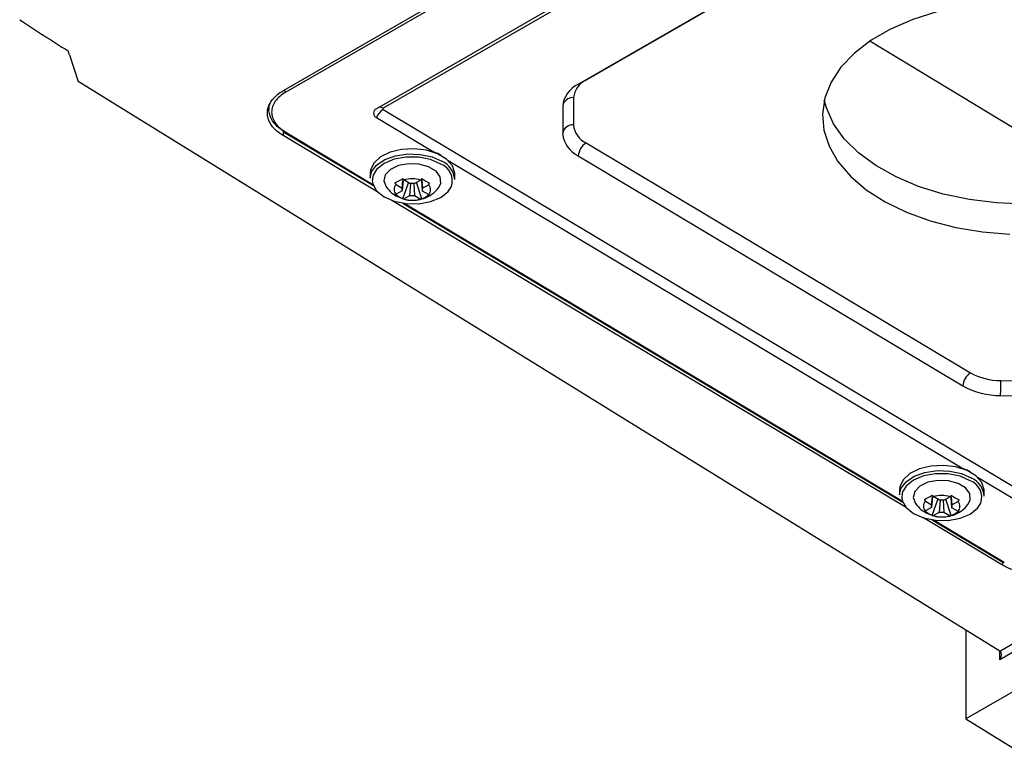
# Model space of a CAD drawing. Header units: millimetres. Extents: x 82 to 1337, y -230 to 1154.
# Tile 17 of 217: x 1028 to 1120, y -200 to -132. Entities that reach past the tile are written whole.
import ezdxf

# ---------------------------------------------------------------- set-up
doc = ezdxf.new("R2010")
doc.units = ezdxf.units.MM

msp = doc.modelspace()

# ---------------------------------------------------------------- linework, layer by layer
at = {"color": 7, "linetype": 'Continuous', "lineweight": 25}
for p, q in [((1186.941, -60.672), (1052.591, -138.231)), ((1187.311, -60.89), (1052.831, -138.371)), ((1186.205, -76.523), (1080.162, -137.62)), ((1119.524, -190.6), (1274.951, -100.874)), ((1275.651, -101.278), (1119.518, -191.412)), ((1278.84, -103.12), (1116.329, -196.935)), ((1099.9, -117.677), (1061.303, -139.915)), ((1128.305, -146.299), (1107.363, -133.605)), ((1032.62, -134.868), (1032.505, -134.511)), ((1032.62, -134.868), (1033.428, -137.366)), ((1119.524, -190.6), (1033.428, -137.366)), ((1078.694, -139.681), (1078.69, -142.232)), ((1079.706, -138.882), (1079.702, -141.433)), ((1051.262, -139.816), (1051.261, -140.021)), ((1061.921, -139.991), (1123.038, -176.574)), ((1061.302, -140.749), (1066.679, -143.967)), ((1061.439, -147.714), (1052.591, -142.428)), ((1052.699, -142.125), (1061.014, -147.102)), ((1080.87, -143.107), (1116.778, -164.601)), ((1080.15, -144.324), (1116.058, -165.818)), ((1068.003, -144.76), (1116.121, -173.562)), ((1060.717, -145.908), (1060.71, -146.394)), ((1068.609, -146.514), (1068.616, -146.029)), ((1063.128, -146.99), (1063.699, -147.331)), ((1063.699, -147.331), (1063.766, -146.612)), ((1063.782, -146.621), (1063.699, -147.586)), ((1063.752, -148.331), (1064.293, -146.83)), ((1064.428, -146.911), (1063.857, -146.57)), ((1064.427, -148.021), (1064.521, -146.926)), ((1064.798, -146.914), (1064.86, -148.025)), ((1065.432, -146.586), (1064.861, -146.915)), ((1065.538, -148.349), (1065.028, -146.819)), ((1065.589, -147.605), (1065.532, -146.596)), ((1065.543, -146.596), (1065.589, -147.35)), ((1065.589, -147.35), (1066.16, -147.021)), ((1063.099, -148.043), (1063.726, -148.304)), ((1063.699, -147.586), (1063.128, -147.915)), ((1063.857, -148.35), (1064.427, -148.021)), ((1064.86, -148.025), (1065.431, -148.366)), ((1066.16, -147.946), (1065.589, -147.605)), ((1110.761, -177.182), (1062.732, -148.487)), ((1063.76, -148.746), (1110.456, -176.698)), ((1119.605, -165.319), (1123.948, -165.365)), ((1119.592, -166.715), (1123.935, -166.762)), ((1117.445, -174.355), (1122.418, -177.332)), ((1110.159, -175.504), (1110.152, -175.989)), ((1118.051, -176.11), (1118.058, -175.624)), ((1113.141, -176.926), (1113.213, -176.153)), ((1113.228, -176.162), (1113.141, -177.181)), ((1113.194, -177.926), (1113.735, -176.425)), ((1113.87, -176.506), (1113.299, -176.165)), ((1113.869, -177.616), (1113.963, -176.522)), ((1114.24, -176.509), (1114.302, -177.62)), ((1114.873, -176.181), (1114.303, -176.51)), ((1114.98, -177.944), (1114.47, -176.414)), ((1115.031, -177.2), (1114.974, -176.191)), ((1114.985, -176.191), (1115.031, -176.945)), ((1112.57, -176.585), (1113.141, -176.926)), ((1113.141, -177.181), (1112.57, -177.51)), ((1115.031, -176.945), (1115.602, -176.616)), ((1115.602, -177.541), (1115.031, -177.2)), ((1119.766, -182.561), (1112.389, -178.154)), ((1112.541, -177.638), (1113.168, -177.899)), ((1113.201, -178.341), (1119.809, -182.296)), ((1113.299, -177.945), (1113.869, -177.616)), ((1114.302, -177.62), (1114.873, -177.961)), ((1116.329, -188.624), (1116.329, -196.935)), ((1116.329, -196.935), (1121.54, -200.157))]:
    msp.add_line(p, q, dxfattribs=at)
at = {"color": 8, "linetype": 'Continuous', "lineweight": 25}
for p, q in [((1186.636, -76.303), (1080.881, -137.234)), ((1100.444, -117.681), (1061.921, -139.876)), ((1080.881, -137.234), (1080.857, -137.22)), ((1052.596, -142.044), (1052.591, -142.428)), ((1052.824, -142.113), (1060.973, -146.991)), ((1063.949, -148.772), (1110.415, -176.586)), ((1113.391, -178.367), (1119.934, -182.284)), ((1119.77, -182.308), (1119.766, -182.561)), ((1119.518, -191.412), (1119.518, -190.596))]:
    msp.add_line(p, q, dxfattribs=at)
at = {"color": 7, "linetype": 'Continuous', "lineweight": 25, "flags": 128}
for points in [[(1121.133, -129.93), (1118.562, -130.035), (1116.047, -130.349), (1113.636, -130.867), (1111.378, -131.578), (1109.315, -132.468), (1107.488, -133.521), (1105.933, -134.715), (1104.679, -136.027), (1103.752, -137.433), (1103.169, -138.903), (1102.941, -140.411), (1103.074, -141.926), (1103.563, -143.42), (1104.401, -144.862), (1105.57, -146.225), (1107.048, -147.482), (1108.806, -148.609), (1110.81, -149.585), (1113.021, -150.389), (1115.396, -151.006), (1117.888, -151.425), (1120.449, -151.637)], [(1139.798, -139.66), (1139.748, -139.858), (1139.164, -141.329), (1138.237, -142.734), (1136.983, -144.046), (1135.428, -145.241), (1133.601, -146.293), (1131.539, -147.183), (1129.28, -147.894), (1126.87, -148.412), (1124.355, -148.726), (1121.783, -148.831), (1119.206, -148.725), (1116.673, -148.409), (1114.234, -147.889), (1111.936, -147.177), (1109.823, -146.285), (1107.938, -145.231), (1106.316, -144.036), (1104.989, -142.722), (1103.983, -141.316), (1103.317, -139.845), (1103.118, -139.101)], [(1060.71, -146.394), (1060.844, -145.816), (1061.315, -145.186), (1062.083, -144.67), (1063.08, -144.312), (1064.218, -144.144), (1065.394, -144.182), (1066.505, -144.422), (1067.453, -144.842)], [(1068.616, -146.029), (1068.614, -145.922), (1068.395, -145.24), (1067.845, -144.623), (1067.013, -144.126), (1065.972, -143.792), (1064.815, -143.652), (1063.645, -143.718), (1062.566, -143.983), (1061.673, -144.425), (1061.047, -145.005), (1060.742, -145.67), (1060.717, -145.908)], [(1067.309, -145.085), (1066.36, -144.671), (1065.244, -144.447), (1064.071, -144.435), (1062.955, -144.637), (1062.006, -145.032), (1061.316, -145.583), (1060.989, -146.123)], [(1067.113, -147.263), (1067.306, -146.86), (1067.261, -146.283), (1066.864, -145.75), (1066.169, -145.335), (1065.27, -145.093), (1064.288, -145.056), (1063.356, -145.231), (1062.599, -145.592), (1062.121, -146.091), (1061.985, -146.662), (1062.191, -147.2)], [(1060.912, -146.684), (1060.953, -146.923), (1061.316, -147.582), (1062.005, -148.147), (1062.954, -148.561), (1064.07, -148.786), (1065.243, -148.797), (1066.359, -148.596), (1067.308, -148.2), (1067.998, -147.65), (1068.301, -147.173)], [(1110.152, -175.989), (1110.286, -175.411), (1110.757, -174.782), (1111.525, -174.265), (1112.522, -173.907), (1113.66, -173.74), (1114.836, -173.777), (1115.947, -174.017), (1116.895, -174.437)], [(1118.058, -175.624), (1118.056, -175.517), (1117.837, -174.835), (1117.287, -174.218), (1116.455, -173.721), (1115.414, -173.387), (1114.257, -173.247), (1113.087, -173.313), (1112.008, -173.578), (1111.115, -174.021), (1110.489, -174.6), (1110.184, -175.265), (1110.159, -175.504)], [(1116.751, -174.68), (1115.802, -174.266), (1114.686, -174.042), (1113.513, -174.03), (1112.397, -174.232), (1111.448, -174.627), (1110.758, -175.178), (1110.431, -175.718)], [(1116.555, -176.859), (1116.748, -176.455), (1116.703, -175.878), (1116.306, -175.346), (1115.611, -174.93), (1114.712, -174.688), (1113.73, -174.652), (1112.798, -174.826), (1112.041, -175.187), (1111.563, -175.687), (1111.427, -176.257), (1111.633, -176.795)], [(1110.354, -176.279), (1110.395, -176.519), (1110.758, -177.178), (1111.447, -177.742), (1112.396, -178.157), (1113.512, -178.381), (1114.685, -178.392), (1115.801, -178.191), (1116.75, -177.795), (1117.44, -177.245), (1117.743, -176.768)]]:
    msp.add_lwpolyline(points, dxfattribs=at)
at = {"color": 8, "linetype": 'Continuous', "lineweight": 25, "flags": 128}
for points in [[(1060.989, -146.123), (1060.954, -146.234), (1060.912, -146.684)], [(1110.431, -175.718), (1110.395, -175.83), (1110.354, -176.279)]]:
    msp.add_lwpolyline(points, dxfattribs=at)
at = {"color": 7, "linetype": 'Continuous', "lineweight": 25}
for centre, radius, start, end in [((1081.212, -139.921), 2.529, 114.52159, 174.55215), ((1081.721, -139.075), 2.023, 114.52159, 174.55215), ((1079.611, -139.802), 0.925, 84.08412, 172.46376), ((1061.468, -140.332), 0.449, 111.52001, 248.27615), ((1062.762, -141.31), 1.565, 122.52781, 158.97387), ((1061.944, -139.934), 0.0618, 111.52001, 248.27615), ((1079.607, -142.353), 0.925, 84.08412, 172.46376), ((1081.762, -141.24), 2.069, 185.36333, 244.48358), ((1052.771, -142.027), 0.122, 173.84117, 233.49915), ((1081.264, -141.99), 2.586, 185.36333, 244.48358), ((1081.706, -144.423), 1.559, 122.42163, 176.35405), ((1065.249, -147.764), 4.057, 58.96583, 69.36386), ((1066.626, -146.649), 1.987, 3.89026, 65.43024), ((1063.599, -147.453), 0.66, 135.4885, 224.49664), ((1064.617, -149.247), 2.784, 72.99332, 105.85697), ((1064.628, -148.533), 1.635, 81.8127, 97.03758), ((1065.689, -147.483), 0.66, 315.4885, 44.49664), ((1064.019, -147.458), 0.344, 158.27342, 201.71173), ((1064.66, -146.403), 1.635, 261.8127, 277.03758), ((1065.27, -147.477), 0.344, 338.27342, 21.71173), ((1064.671, -145.688), 2.784, 252.99332, 285.85697), ((1117.614, -165.917), 1.559, 122.42163, 176.35405), ((1119.555, -159.592), 5.727, 240.99596, 270.50024), ((995.466, -164.827), 124.14, 359.12857, 359.77319), ((1119.529, -159.557), 7.159, 240.99596, 270.50024), ((1114.691, -177.359), 4.057, 58.96589, 69.36386), ((1116.068, -176.244), 1.987, 3.89026, 65.43024), ((1114.059, -178.843), 2.784, 72.99332, 105.85697), ((1114.07, -178.128), 1.635, 81.8127, 97.03758), ((1113.041, -177.048), 0.66, 135.4885, 224.49664), ((1113.46, -177.054), 0.344, 158.27342, 201.71173), ((1114.712, -177.072), 0.344, 338.27342, 21.71173), ((1115.131, -177.078), 0.66, 315.4885, 44.49664), ((1114.113, -175.283), 2.784, 252.99332, 285.85697), ((1114.102, -175.998), 1.635, 261.8127, 277.03758)]:
    msp.add_arc(centre, radius, start, end, dxfattribs=at)
at = {"color": 8, "linetype": 'Continuous', "lineweight": 25}
for centre, radius, start, end in [((1053.044, -138.048), 0.387, 199.88952, 236.5851), ((1061.584, -140.38), 0.606, 56.21432, 93.63109), ((1052.752, -142.014), 0.122, 244.599, 306.50756), ((1066.714, -146.647), 1.672, 341.67876, 69.14851), ((1116.156, -176.243), 1.672, 341.67876, 69.14851), ((1119.862, -182.185), 0.122, 244.599, 306.50756)]:
    msp.add_arc(centre, radius, start, end, dxfattribs=at)
at = {"color": 7, "linetype": 'Continuous', "lineweight": 25}
msp.add_ellipse((1119.164, -191.208), major_axis=(0.354, 0.612), ratio=0.577335, start_param=4.71243, end_param=6.265773, dxfattribs=at)
for points in [[(1027.981, -131.593), (1029.459, -132.582), (1030.967, -133.554), (1032.505, -134.511)], [(1063.024, -146.847), (1063.245, -146.74), (1063.494, -146.596), (1063.752, -146.427)], [(1063.024, -146.847), (1063.058, -146.896), (1063.093, -146.943), (1063.128, -146.99)], [(1063.857, -146.57), (1063.821, -146.523), (1063.787, -146.475), (1063.752, -146.427)], [(1065.538, -146.445), (1065.503, -146.493), (1065.468, -146.54), (1065.432, -146.586)], [(1065.538, -146.445), (1065.795, -146.619), (1066.044, -146.768), (1066.267, -146.88)], [(1066.16, -147.021), (1066.196, -146.975), (1066.232, -146.928), (1066.267, -146.88)], [(1063.128, -147.915), (1063.093, -147.911), (1063.058, -147.904), (1063.024, -147.896)], [(1063.752, -148.331), (1063.494, -148.24), (1063.245, -148.091), (1063.024, -147.896)], [(1066.266, -147.929), (1066.045, -148.119), (1065.795, -148.263), (1065.538, -148.349)], [(1066.266, -147.929), (1066.231, -147.936), (1066.196, -147.942), (1066.16, -147.946)], [(1063.752, -148.331), (1063.786, -148.339), (1063.821, -148.346), (1063.857, -148.35)], [(1065.431, -148.366), (1065.468, -148.362), (1065.503, -148.357), (1065.538, -148.349)], [(1112.466, -176.442), (1112.687, -176.335), (1112.936, -176.191), (1113.194, -176.022)], [(1112.466, -176.442), (1112.5, -176.491), (1112.535, -176.539), (1112.57, -176.585)], [(1113.299, -176.165), (1113.263, -176.118), (1113.229, -176.071), (1113.194, -176.022)], [(1114.98, -176.04), (1114.945, -176.088), (1114.91, -176.135), (1114.873, -176.181)], [(1114.98, -176.04), (1115.237, -176.214), (1115.486, -176.363), (1115.709, -176.475)], [(1115.602, -176.616), (1115.638, -176.57), (1115.674, -176.523), (1115.709, -176.475)], [(1112.57, -177.51), (1112.535, -177.506), (1112.5, -177.499), (1112.466, -177.491)], [(1113.194, -177.926), (1112.936, -177.835), (1112.687, -177.687), (1112.466, -177.491)], [(1113.194, -177.926), (1113.228, -177.934), (1113.263, -177.941), (1113.299, -177.945)], [(1114.873, -177.961), (1114.909, -177.957), (1114.945, -177.952), (1114.98, -177.944)], [(1115.708, -177.524), (1115.487, -177.714), (1115.237, -177.858), (1114.98, -177.944)], [(1115.708, -177.524), (1115.673, -177.531), (1115.638, -177.537), (1115.602, -177.541)]]:
    msp.add_open_spline(points, degree=3, dxfattribs=at)
for points, knots in [([(1052.591, -142.428), (1052.355, -142.287), (1052.146, -142.135), (1051.782, -141.812), (1051.626, -141.639), (1051.37, -141.275), (1051.274, -141.089), (1051.177, -140.803), (1051.153, -140.707), (1051.119, -140.513), (1051.111, -140.414), (1051.111, -140.123), (1051.143, -139.931), (1051.271, -139.551), (1051.368, -139.363), (1051.619, -139.008), (1051.774, -138.839), (1052.143, -138.517), (1052.355, -138.367), (1052.591, -138.231)], [0, 0, 0, 0, 0.125, 0.125, 0.25, 0.25, 0.375, 0.375, 0.4375, 0.4375, 0.5, 0.5, 0.625, 0.625, 0.75, 0.75, 0.875, 0.875, 1, 1, 1, 1]), ([(1052.831, -138.371), (1052.62, -138.493), (1052.433, -138.625), (1052.106, -138.909), (1051.964, -139.063), (1051.739, -139.38), (1051.652, -139.546), (1051.537, -139.886), (1051.508, -140.057), (1051.508, -140.402), (1051.537, -140.577), (1051.652, -140.917), (1051.737, -141.083), (1051.962, -141.405), (1052.103, -141.561), (1052.429, -141.851), (1052.614, -141.987), (1052.824, -142.113)], [0, 0, 0, 0, 0.125, 0.125, 0.25, 0.25, 0.375, 0.375, 0.5, 0.5, 0.625, 0.625, 0.75, 0.75, 0.875, 0.875, 1, 1, 1, 1]), ([(1052.651, -142.014), (1052.651, -142.014), (1052.285, -141.795), (1051.653, -141.275), (1051.237, -140.372), (1051.19, -139.707), (1051.384, -139.409), (1051.389, -139.401)], [0, 0, 0, 0, 0.000013, 0.324325, 0.657841, 0.99052, 1, 1, 1, 1]), ([(1062.207, -147.215), (1062.364, -147.411), (1062.621, -147.732), (1062.964, -147.956), (1063.099, -148.043)], [0, 0, 0, 0, 0.608316, 1, 1, 1, 1]), ([(1065.583, -148.318), (1065.633, -148.31), (1065.963, -148.257), (1066.486, -147.897), (1066.961, -147.535), (1067.101, -147.274), (1067.106, -147.264)], [0, 0, 0, 0, 0.0806577, 0.5295315, 0.9823983, 1, 1, 1, 1]), ([(1063.726, -148.304), (1063.785, -148.331), (1064.075, -148.461), (1064.398, -148.464), (1064.655, -148.468)], [0, 0, 0, 0, 0.2055291, 1, 1, 1, 1]), ([(1064.655, -148.468), (1064.676, -148.47), (1064.988, -148.51), (1065.296, -148.411), (1065.583, -148.318)], [0, 0, 0, 0, 0.0673355, 1, 1, 1, 1]), ([(1111.649, -176.81), (1111.806, -177.006), (1112.063, -177.327), (1112.406, -177.551), (1112.541, -177.638)], [0, 0, 0, 0, 0.608316, 1, 1, 1, 1]), ([(1115.025, -177.913), (1115.075, -177.905), (1115.405, -177.852), (1115.928, -177.492), (1116.403, -177.13), (1116.543, -176.869), (1116.548, -176.859)], [0, 0, 0, 0, 0.080658, 0.529532, 0.982398, 1, 1, 1, 1]), ([(1113.168, -177.899), (1113.227, -177.926), (1113.517, -178.056), (1113.84, -178.06), (1114.097, -178.063)], [0, 0, 0, 0, 0.205529, 1, 1, 1, 1]), ([(1114.097, -178.063), (1114.118, -178.065), (1114.43, -178.106), (1114.738, -178.006), (1115.025, -177.913)], [0, 0, 0, 0, 0.067336, 1, 1, 1, 1]), ([(1126.911, -182.633), (1126.675, -182.77), (1126.42, -182.889), (1125.875, -183.098), (1125.585, -183.187), (1124.969, -183.331), (1124.653, -183.384), (1124.169, -183.436), (1124.005, -183.449), (1123.675, -183.465), (1123.508, -183.468), (1123.011, -183.463), (1122.684, -183.441), (1122.035, -183.359), (1121.713, -183.299), (1121.104, -183.145), (1120.814, -183.051), (1120.261, -182.829), (1120.002, -182.702), (1119.766, -182.561)], [0, 0, 0, 0, 0.125, 0.125, 0.25, 0.25, 0.375, 0.375, 0.4375, 0.4375, 0.5, 0.5, 0.625, 0.625, 0.75, 0.75, 0.875, 0.875, 1, 1, 1, 1])]:
    msp.add_open_spline(points, degree=3, knots=knots, dxfattribs=at)

doc.saveas('drawing.dxf')
